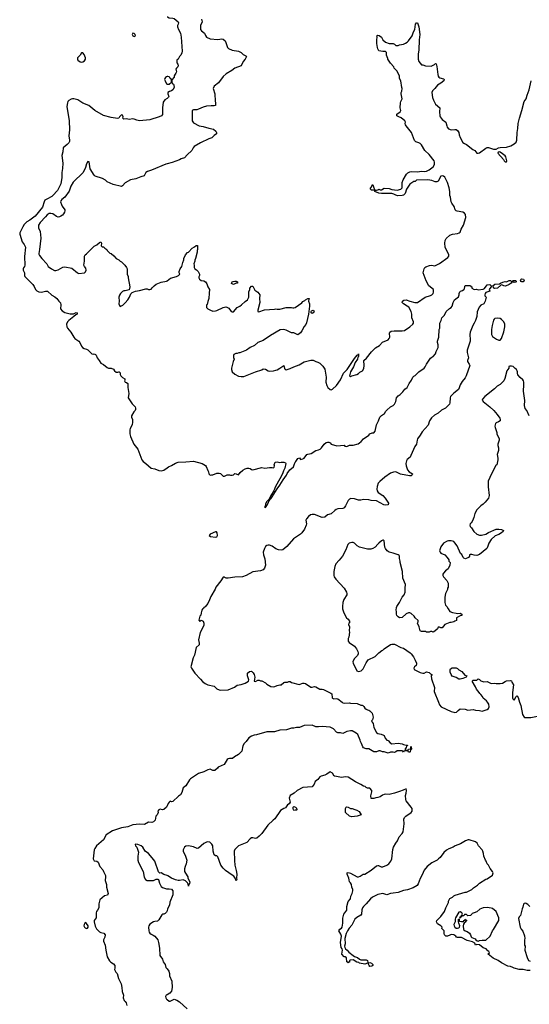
# Model space of a CAD drawing. Header units: inches. Extents: x 2347120 to 2490770, y 707513 to 877705.
# Tile 130 of 132: x 2457711 to 2465624, y 805309 to 820601. Entities that reach past the tile are written whole.
import ezdxf

# ---------------------------------------------------------------- set-up
doc = ezdxf.new("R2010")
doc.units = ezdxf.units.IN
doc.header["$MEASUREMENT"] = 0
for name, color, linetype in [('C4850', 7, 'Continuous'), ('C4851', 7, 'Continuous'), ('C4852', 7, 'Continuous'), ('C4860', 7, 'Continuous'), ('C4861', 7, 'Continuous'), ('C4862', 7, 'Continuous')]:
    doc.layers.add(name, color=color, linetype=linetype)

msp = doc.modelspace()

# ---------------------------------------------------------------- linework, layer by layer
at = {"layer": 'C4850', "color": 5}
for points, elevation in [([(2460000, 808390), (2459991, 808370), (2459950, 808334), (2459930, 808329), (2459890, 808342), (2459871, 808329), (2459858, 808310), (2459859, 808290), (2459845, 808250), (2459827, 808230), (2459815, 808170), (2459790, 808144), (2459765, 808135), (2459710, 808137), (2459650, 808104), (2459570, 808109), (2459470, 808097), (2459390, 808066), (2459290, 808049), (2459150, 808003), (2459056, 807944), (2459010, 807865), (2458903, 807770), (2458877, 807730), (2458870, 807710), (2458850, 807570), (2458870, 807539), (2458910, 807530), (2458930, 807516), (2458955, 807450), (2459000, 807400), (2459014, 807374), (2459041, 807310), (2459044, 807290), (2459039, 807230), (2459061, 807170), (2459059, 807130), (2459085, 807030), (2459075, 807005), (2459030, 806995), (2458956, 806930), (2458939, 806870), (2458938, 806810), (2458921, 806770), (2458906, 806750), (2458901, 806730), (2458901, 806670), (2458896, 806650), (2458885, 806630), (2458865, 806610), (2458865, 806590), (2458881, 806521), (2458903, 806483), (2458950, 806436), (2458970, 806427), (2459016, 806416), (2459036, 806390), (2459031, 806350), (2459015, 806310), (2459014, 806290), (2459038, 806230), (2459047, 806150), (2459068, 806048), (2459105, 805985), (2459125, 805965), (2459170, 805936), (2459186, 805910), (2459191, 805870), (2459182, 805850), (2459205, 805810), (2459225, 805790), (2459246, 805710), (2459285, 805625), (2459297, 805570), (2459301, 805510), (2459325, 805450), (2459316, 805410), (2459335, 805370), (2459350, 805355), (2459365, 805330), (2459375, 805290)], 60), ([(2460000, 807309), (2459950, 807325), (2459910, 807349), (2459887, 807347), (2459868, 807368), (2459812, 807530), (2459770, 807585), (2459710, 807650), (2459662, 807690), (2459621, 807750), (2459597, 807770), (2459546, 807790), (2459510, 807794), (2459506, 807790), (2459511, 807770), (2459531, 807751), (2459554, 807670), (2459548, 807610), (2459548, 807550), (2459556, 807510), (2459630, 807370), (2459644, 807284), (2459667, 807247), (2459690, 807234), (2459769, 807231), (2459790, 807234), (2459831, 807251), (2459854, 807254), (2459866, 807246), (2459884, 807190), (2459899, 807159), (2459910, 807141), (2459930, 807123), (2459990, 807101), (2460000, 807102)], 80), ([(2460000, 806761), (2459997, 806750), (2459990, 806739), (2459970, 806719), (2459950, 806709), (2459930, 806709), (2459920, 806700), (2459870, 806619), (2459850, 806601), (2459810, 806598), (2459790, 806592), (2459730, 806553), (2459716, 806530), (2459711, 806510), (2459717, 806450), (2459722, 806430), (2459732, 806412), (2459750, 806398), (2459785, 806385), (2459811, 806370), (2459854, 806310), (2459868, 806268), (2459880, 806180), (2459887, 806067), (2459930, 806011), (2459939, 805970), (2459971, 805930), (2459982, 805882), (2460000, 805860)], 80), ([(2460000, 805458), (2459985, 805450), (2459975, 805430), (2459982, 805410), (2459991, 805390), (2460000, 805383)], 80)]:
    msp.add_lwpolyline(points, dxfattribs=dict(at, elevation=elevation))
at = {"layer": 'C4850', "color": 5, "elevation": 60}
msp.add_lwpolyline([(2458730, 806579), (2458711, 806550), (2458708, 806528), (2458715, 806510), (2458730, 806495), (2458750, 806488), (2458766, 806494), (2458774, 806506), (2458772, 806530), (2458750, 806562)], close=True, dxfattribs=at)
at = {"layer": 'C4851', "color": 5}
for points, elevation in [([(2458609, 820000), (2458607, 819990), (2458616, 819970), (2458650, 819946), (2458670, 819939), (2458690, 819944), (2458718, 819962), (2458735, 819990), (2458734, 820000)], 60), ([(2460000, 819716), (2459990, 819714), (2459976, 819704), (2459966, 819690), (2459962, 819670), (2459969, 819650), (2459990, 819605), (2460000, 819602)], 60), ([(2460000, 819378), (2459965, 819355), (2459941, 819319), (2459927, 819230), (2459931, 819170), (2459926, 819130), (2459911, 819110), (2459878, 819090), (2459733, 819047), (2459570, 819032), (2459530, 819042), (2459490, 819058), (2459470, 819060), (2459410, 819050), (2459370, 819059), (2459330, 819055), (2459315, 819070), (2459319, 819090), (2459315, 819110), (2459310, 819118), (2459290, 819122), (2459261, 819090), (2459251, 819069), (2459230, 819066), (2459130, 819080), (2459010, 819113), (2458880, 819190), (2458786, 819266), (2458690, 819306), (2458614, 819354), (2458550, 819374), (2458530, 819374), (2458510, 819368), (2458474, 819346), (2458458, 819330), (2458451, 819310), (2458445, 819250), (2458479, 819030), (2458482, 818890), (2458476, 818796), (2458485, 818730), (2458483, 818710), (2458475, 818690), (2458450, 818661), (2458387, 818610), (2458380, 818550), (2458366, 818494), (2458380, 818370), (2458376, 818290), (2458365, 818230), (2458364, 818150), (2458349, 818050), (2458297, 817950), (2458224, 817870), (2458210, 817856), (2458130, 817816), (2458104, 817796), (2458090, 817770), (2458066, 817690), (2457951, 817550), (2457870, 817487), (2457821, 817459), (2457781, 817419), (2457758, 817382), (2457736, 817330), (2457712, 817290), (2457711, 817270), (2457752, 817152), (2457783, 817110), (2457801, 817070), (2457784, 816924), (2457790, 816790), (2457787, 816770), (2457770, 816748), (2457763, 816730), (2457766, 816710), (2457787, 816670), (2457787, 816630), (2457793, 816610), (2457915, 816490), (2457936, 816456), (2457957, 816410), (2457976, 816390), (2458010, 816376), (2458050, 816368), (2458110, 816387), (2458145, 816385), (2458210, 816325), (2458257, 816297), (2458290, 816271), (2458319, 816230), (2458344, 816204), (2458351, 816171), (2458345, 816110), (2458370, 816077), (2458410, 816054), (2458495, 816035), (2458546, 816034), (2458590, 816053), (2458602, 816050), (2458603, 816030), (2458582, 816018), (2458553, 815990), (2458474, 815930), (2458455, 815910), (2458436, 815870), (2458444, 815830), (2458453, 815810), (2458504, 815750), (2458550, 815668), (2458568, 815648), (2458630, 815610), (2458645, 815590), (2458671, 815531), (2458685, 815510), (2458710, 815496), (2458750, 815486), (2458770, 815476), (2458830, 815411), (2458850, 815407), (2458870, 815411), (2458890, 815401), (2458901, 815390), (2458916, 815350), (2458946, 815310), (2458970, 815265), (2459010, 815245), (2459070, 815198), (2459090, 815191), (2459130, 815191), (2459170, 815174), (2459182, 815150), (2459210, 815125), (2459235, 815125), (2459250, 815132), (2459254, 815130), (2459270, 815114), (2459272, 815090), (2459282, 815070), (2459310, 815042), (2459342, 815022), (2459345, 815010), (2459341, 814990), (2459350, 814972), (2459370, 814966), (2459390, 814951), (2459392, 814930), (2459388, 814890), (2459404, 814796), (2459398, 814730), (2459455, 814635), (2459505, 814590), (2459511, 814570), (2459511, 814549), (2459505, 814530), (2459485, 814510), (2459447, 814450), (2459446, 814430), (2459461, 814390), (2459461, 814350), (2459456, 814310), (2459426, 814250), (2459421, 814230), (2459421, 814170), (2459432, 814130), (2459481, 814010), (2459544, 813930), (2459610, 813766), (2459630, 813741), (2459671, 813710), (2459750, 813636), (2459810, 813623), (2459870, 813599), (2459910, 813595), (2459950, 813607), (2460000, 813641)], 60), ([(2460000, 818363), (2459981, 818359), (2459757, 818263), (2459695, 818245), (2459670, 818228), (2459646, 818174), (2459590, 818159), (2459514, 818130), (2459430, 818114), (2459351, 818069), (2459310, 818022), (2459290, 818009), (2459162, 818042), (2459070, 818084), (2459042, 818110), (2458996, 818136), (2458882, 818170), (2458866, 818186), (2458806, 818286), (2458792, 818392), (2458770, 818396), (2458750, 818362), (2458734, 818306), (2458695, 818230), (2458540, 818080), (2458507, 818013), (2458481, 817939), (2458413, 817847), (2458368, 817810), (2458351, 817790), (2458347, 817770), (2458359, 817730), (2458370, 817705), (2458411, 817650), (2458414, 817634), (2458407, 817610), (2458393, 817587), (2458374, 817566), (2458351, 817549), (2458330, 817538), (2458310, 817536), (2458282, 817542), (2458227, 817587), (2458193, 817593), (2458170, 817589), (2458140, 817570), (2458110, 817540), (2458031, 817450), (2458005, 817410), (2458001, 817390), (2458005, 817370), (2458029, 817310), (2458038, 817210), (2458020, 817030), (2458008, 816970), (2458010, 816958), (2458018, 816938), (2458056, 816890), (2458133, 816810), (2458155, 816770), (2458206, 816730), (2458250, 816708), (2458270, 816706), (2458310, 816714), (2458381, 816759), (2458410, 816765), (2458520, 816740), (2458610, 816671), (2458630, 816661), (2458718, 816670), (2458735, 816685), (2458745, 816710), (2458740, 816740), (2458715, 816770), (2458708, 816790), (2458718, 816850), (2458718, 816930), (2458728, 816950), (2458750, 816962), (2458870, 817082), (2458910, 817105), (2458950, 817142), (2458971, 817151), (2458982, 817130), (2458978, 817090), (2458981, 817081), (2458990, 817072), (2459010, 817074), (2459032, 817050), (2459062, 817030), (2459070, 817014), (2459110, 816974), (2459130, 816972), (2459174, 816934), (2459211, 816891), (2459250, 816871), (2459270, 816852), (2459290, 816842), (2459345, 816790), (2459370, 816752), (2459379, 816730), (2459381, 816650), (2459396, 816610), (2459396, 816590), (2459422, 816450), (2459410, 816406), (2459351, 816389), (2459330, 816389), (2459310, 816379), (2459276, 816350), (2459259, 816321), (2459251, 816290), (2459254, 816230), (2459251, 816190), (2459260, 816160), (2459270, 816145), (2459314, 816166), (2459350, 816201), (2459390, 816251), (2459414, 816290), (2459435, 816345), (2459455, 816365), (2459510, 816385), (2459570, 816395), (2459670, 816423), (2459690, 816421), (2459710, 816411), (2459730, 816411), (2459750, 816417), (2459770, 816435), (2459797, 816470), (2459830, 816491), (2459910, 816523), (2459990, 816539), (2460000, 816547)], 80)]:
    msp.add_lwpolyline(points, dxfattribs=dict(at, elevation=elevation))
at = {"layer": 'C4852', "color": 5, "elevation": 60}
msp.add_lwpolyline([(2459470, 820389), (2459457, 820370), (2459467, 820350), (2459490, 820340), (2459509, 820350), (2459504, 820370), (2459490, 820386)], close=True, dxfattribs=at)
msp.add_lwpolyline([(2458734, 820000), (2458732, 820010), (2458710, 820058), (2458690, 820086), (2458670, 820086), (2458651, 820050), (2458611, 820010), (2458609, 820000)], dxfattribs=at)
at = {"layer": 'C4860', "color": 5}
for points, elevation in [([(2462718, 810000), (2462730, 809991), (2462750, 809986), (2462830, 809991), (2462850, 809985), (2462950, 809981), (2463010, 809956), (2463030, 809955), (2463038, 809950), (2463056, 809936), (2463071, 809910), (2463090, 809891), (2463110, 809881), (2463130, 809878), (2463150, 809865), (2463183, 809830), (2463199, 809770), (2463190, 809726), (2463174, 809710), (2463182, 809690), (2463201, 809670), (2463211, 809610), (2463251, 809530), (2463274, 809514), (2463324, 809504), (2463362, 809490), (2463370, 809482), (2463385, 809445), (2463410, 809411), (2463430, 809405), (2463465, 809370), (2463490, 809357), (2463590, 809365), (2463650, 809355), (2463670, 809342), (2463710, 809332), (2463732, 809332), (2463733, 809327), (2463718, 809322), (2463713, 809287), (2463698, 809282), (2463694, 809270), (2463698, 809258), (2463730, 809254), (2463742, 809258), (2463750, 809274), (2463782, 809278), (2463786, 809310), (2463790, 809312), (2463793, 809273), (2463790, 809266), (2463778, 809262), (2463774, 809230), (2463770, 809226), (2463750, 809226), (2463742, 809242), (2463730, 809246), (2463690, 809246), (2463678, 809242), (2463670, 809226), (2463662, 809242), (2463650, 809246), (2463573, 809247), (2463554, 809230), (2463530, 809218), (2463510, 809226), (2463470, 809226), (2463430, 809209), (2463370, 809229), (2463346, 809230), (2463310, 809248), (2463290, 809248), (2463251, 809229), (2463210, 809233), (2463130, 809277), (2463090, 809279), (2463049, 809290), (2463037, 809310), (2463021, 809361), (2463001, 809390), (2462997, 809410), (2462959, 809499), (2462938, 809518), (2462876, 809556), (2462850, 809559), (2462790, 809545), (2462730, 809516), (2462690, 809527), (2462650, 809525), (2462630, 809537), (2462583, 809590), (2462530, 809612), (2462410, 809626), (2462350, 809617), (2462310, 809617), (2462250, 809643), (2462130, 809639), (2462054, 809610), (2462010, 809609), (2461970, 809599), (2461930, 809597), (2461854, 809574), (2461750, 809569), (2461670, 809540), (2461550, 809541), (2461390, 809494), (2461350, 809490), (2461310, 809473), (2461271, 809450), (2461230, 809389), (2461199, 809361), (2461176, 809324), (2461158, 809242), (2461142, 809218), (2461111, 809189), (2461048, 809152), (2461014, 809126), (2460970, 809125), (2460950, 809121), (2460931, 809110), (2460887, 809033), (2460794, 808990), (2460784, 808976), (2460739, 808941), (2460710, 808939), (2460670, 808959), (2460630, 808949), (2460570, 808922), (2460490, 808893), (2460361, 808810), (2460346, 808794), (2460290, 808702), (2460251, 808670), (2460230, 808598), (2460210, 808564), (2460176, 808544), (2460090, 808459), (2460070, 808455), (2460050, 808462), (2460032, 808450), (2460018, 808430), (2460000, 808390)], 60), ([(2464213, 810000), (2464230, 809959), (2464256, 809930), (2464410, 809859), (2464450, 809846), (2464470, 809842), (2464492, 809848), (2464522, 809870), (2464550, 809898), (2464630, 809891), (2464670, 809877), (2464750, 809888), (2464790, 809875), (2464850, 809871), (2464890, 809861), (2464970, 809886), (2464990, 809902), (2465001, 809930), (2464997, 809970), (2464975, 810000)], 80), ([(2465474, 810000), (2465491, 809950), (2465518, 809810), (2465542, 809770), (2465550, 809762), (2465650, 809762), (2465750, 809785), (2465829, 809831), (2465910, 809891), (2465990, 809911), (2466030, 809926), (2466110, 809971), (2466210, 809999), (2466211, 810000)], 80), ([(2465635, 805835), (2465590, 805834), (2465530, 805849), (2465469, 805849), (2465390, 805869), (2465370, 805882), (2465330, 805895), (2465290, 805902), (2465193, 805953), (2465138, 805990), (2465064, 806024), (2464986, 806090), (2464986, 806094), (2465006, 806110), (2464998, 806130), (2464980, 806140), (2464955, 806170), (2464907, 806187), (2464850, 806234), (2464810, 806238), (2464790, 806228), (2464777, 806257), (2464742, 806282), (2464660, 806300), (2464570, 806345), (2464510, 806349), (2464494, 806354), (2464482, 806370), (2464450, 806389), (2464410, 806395), (2464390, 806382), (2464354, 806370), (2464326, 806370), (2464308, 806390), (2464302, 806410), (2464302, 806450), (2464268, 806488), (2464269, 806510), (2464250, 806529), (2464198, 806558), (2464182, 806590), (2464190, 806612), (2464250, 806672), (2464309, 806750), (2464328, 806810), (2464368, 806890), (2464368, 806910), (2464389, 806951), (2464430, 806972), (2464450, 806992), (2464475, 807005), (2464630, 807051), (2464650, 807052), (2464730, 807092), (2464760, 807120), (2464820, 807160), (2464850, 807191), (2464949, 807251), (2464970, 807256), (2465050, 807314), (2465062, 807350), (2465055, 807370), (2465017, 807417), (2464989, 807470), (2464969, 807490), (2464955, 807530), (2464942, 807550), (2464918, 807610), (2464915, 807650), (2464902, 807690), (2464890, 807708), (2464835, 807770), (2464813, 807813), (2464790, 807835), (2464690, 807864), (2464677, 807863), (2464631, 807849), (2464558, 807802), (2464471, 807769), (2464442, 807750), (2464376, 807724), (2464338, 807702), (2464295, 807665), (2464242, 807590), (2464212, 807570), (2464192, 807550), (2464111, 807509), (2464038, 807450), (2463990, 807395), (2463962, 807318), (2463930, 807262), (2463900, 807180), (2463884, 807156), (2463823, 807117), (2463731, 807089), (2463670, 807078), (2463590, 807045), (2463510, 807037), (2463470, 807029), (2463410, 807009), (2463350, 807029), (2463270, 807015), (2463190, 806973), (2463156, 806950), (2463092, 806868), (2463049, 806831), (2463034, 806810), (2463025, 806775), (2463016, 806710), (2463007, 806693), (2462944, 806656), (2462917, 806630), (2462892, 806590), (2462870, 806537), (2462826, 806494), (2462799, 806450), (2462782, 806410), (2462758, 806330), (2462765, 806250), (2462756, 806210), (2462758, 806190), (2462771, 806170), (2462796, 806150), (2462820, 806120), (2462887, 806067), (2462910, 806051), (2462958, 806038), (2462990, 806012), (2463010, 806002), (2463090, 806002), (2463110, 805992), (2463118, 805958), (2463130, 805954), (2463150, 805958), (2463174, 805950), (2463192, 805930), (2463194, 805910), (2463180, 805900), (2463150, 805898), (2463138, 805910), (2463122, 805942), (2463110, 805946), (2463070, 805935), (2462990, 805949), (2462979, 805959), (2462946, 805966), (2462890, 806002), (2462844, 805996), (2462832, 805988), (2462830, 805966), (2462818, 805962), (2462810, 805949), (2462806, 805966), (2462789, 805970), (2462786, 806030), (2462767, 806047), (2462750, 806048), (2462715, 806090), (2462722, 806150), (2462718, 806170), (2462702, 806190), (2462694, 806270), (2462709, 806370), (2462698, 806398), (2462668, 806450), (2462683, 806477), (2462708, 806492), (2462718, 806510), (2462728, 806572), (2462729, 806649), (2462743, 806710), (2462789, 806770), (2462793, 806830), (2462814, 806906), (2462849, 806950), (2462855, 806990), (2462874, 807030), (2462882, 807070), (2462882, 807090), (2462869, 807130), (2462864, 807170), (2462850, 807198), (2462834, 807214), (2462825, 807245), (2462824, 807270), (2462797, 807330), (2462795, 807350), (2462810, 807359), (2462850, 807347), (2462950, 807291), (2462970, 807291), (2462998, 807302), (2463046, 807330), (2463070, 807332), (2463166, 807394), (2463250, 807459), (2463270, 807466), (2463285, 807465), (2463325, 807445), (2463350, 807446), (2463410, 807468), (2463443, 807490), (2463474, 807530), (2463491, 807569), (2463506, 807714), (2463516, 807750), (2463549, 807811), (2463577, 807850), (2463601, 807910), (2463650, 807963), (2463664, 807990), (2463672, 808030), (2463680, 808110), (2463677, 808183), (2463686, 808210), (2463708, 808232), (2463792, 808288), (2463804, 808310), (2463807, 808330), (2463804, 808350), (2463792, 808370), (2463712, 808470), (2463706, 808490), (2463700, 808550), (2463713, 808590), (2463719, 808630), (2463710, 808658), (2463666, 808634), (2463610, 808617), (2463530, 808586), (2463450, 808569), (2463390, 808573), (2463370, 808569), (2463342, 808558), (2463310, 808533), (2463270, 808519), (2463242, 808518), (2463208, 808508), (2463170, 808508), (2463165, 808545), (2463181, 808610), (2463181, 808630), (2463150, 808668), (2463110, 808668), (2463090, 808675), (2463075, 808690), (2463050, 808699), (2463010, 808725), (2462924, 808764), (2462810, 808839), (2462770, 808841), (2462710, 808834), (2462606, 808850), (2462595, 808855), (2462570, 808899), (2462530, 808921), (2462478, 808882), (2462451, 808869), (2462390, 808854), (2462370, 808842), (2462338, 808802), (2462301, 808770), (2462286, 808730), (2462251, 808689), (2462110, 808675), (2462021, 808630), (2461973, 808587), (2461912, 808550), (2461896, 808510), (2461911, 808450), (2461897, 808423), (2461870, 808408), (2461839, 808361), (2461810, 808349), (2461763, 808317), (2461671, 808190), (2461645, 808170), (2461563, 808090), (2461470, 807961), (2461430, 807919), (2461391, 807890), (2461375, 807885), (2461330, 807897), (2461310, 807895), (2461290, 807879), (2461237, 807823), (2461111, 807770), (2461050, 807712), (2461040, 807690), (2461045, 807545), (2461053, 807470), (2461073, 807387), (2461081, 807330), (2461078, 807270), (2461082, 807250), (2461070, 807226), (2461058, 807270), (2461037, 807297), (2461010, 807313), (2460907, 807387), (2460870, 807424), (2460833, 807470), (2460790, 807602), (2460770, 807615), (2460750, 807615), (2460730, 807630), (2460715, 807690), (2460709, 807770), (2460696, 807796), (2460665, 807825), (2460630, 807834), (2460610, 807829), (2460570, 807805), (2460488, 807732), (2460468, 807730), (2460410, 807754), (2460330, 807772), (2460290, 807763), (2460271, 807750), (2460259, 807730), (2460251, 807710), (2460251, 807690), (2460286, 807610), (2460306, 807550), (2460298, 807490), (2460281, 807450), (2460272, 807412), (2460271, 807370), (2460314, 807306), (2460322, 807290), (2460322, 807270), (2460351, 807211), (2460350, 807186), (2460333, 807167), (2460330, 807146), (2460327, 807173), (2460317, 807197), (2460286, 807226), (2460250, 807244), (2460190, 807233), (2460170, 807233), (2460130, 807244), (2460070, 807269), (2460010, 807305), (2460000, 807309)], 80), ([(2460000, 807102), (2460030, 807105), (2460070, 807098), (2460091, 807070), (2460087, 807010), (2460045, 806895), (2460036, 806850), (2460007, 806790), (2460000, 806761)], 80), ([(2465630, 806828), (2465601, 806861), (2465577, 806877), (2465570, 806879), (2465545, 806875), (2465536, 806864), (2465523, 806817), (2465511, 806790), (2465495, 806710), (2465485, 806690), (2465466, 806670), (2465458, 806642), (2465481, 806510), (2465498, 806478), (2465525, 806445), (2465550, 806374), (2465555, 806330), (2465551, 806310), (2465551, 806230), (2465558, 806210), (2465556, 806150), (2465590, 806034), (2465612, 805990), (2465637, 805977)], 80), ([(2460000, 805860), (2460026, 805826), (2460036, 805790), (2460038, 805750), (2460076, 805670), (2460081, 805570), (2460066, 805514), (2460040, 805480), (2460000, 805458)], 80), ([(2460000, 805383), (2460030, 805359), (2460050, 805359), (2460110, 805387), (2460150, 805375), (2460190, 805350), (2460310, 805238)], 80)]:
    msp.add_lwpolyline(points, dxfattribs=dict(at, elevation=elevation))
at = {"layer": 'C4860', "color": 5, "elevation": 80}
for points in [[(2461970, 808318), (2461962, 808330), (2461958, 808350), (2461958, 808370), (2461963, 808377), (2461970, 808382), (2461994, 808370), (2462010, 808354), (2462014, 808330), (2462010, 808326), (2461990, 808326)], [(2462870, 808219), (2462830, 808229), (2462768, 808290), (2462769, 808349), (2462778, 808370), (2462790, 808376), (2462810, 808371), (2462850, 808351), (2462871, 808351), (2462917, 808337), (2462946, 808326), (2462984, 808304), (2463012, 808250), (2462950, 808229)], [(2464970, 806815), (2464910, 806810), (2464854, 806786), (2464810, 806748), (2464770, 806728), (2464738, 806722), (2464734, 806710), (2464710, 806688), (2464670, 806686), (2464650, 806706), (2464630, 806706), (2464618, 806702), (2464610, 806686), (2464578, 806682), (2464573, 806667), (2464558, 806662), (2464550, 806646), (2464546, 806646), (2464549, 806670), (2464566, 806674), (2464570, 806694), (2464582, 806698), (2464586, 806710), (2464578, 806730), (2464550, 806748), (2464530, 806739), (2464476, 806650), (2464471, 806631), (2464474, 806590), (2464454, 806550), (2464455, 806530), (2464467, 806507), (2464490, 806493), (2464507, 806493), (2464530, 806499), (2464541, 806510), (2464546, 806530), (2464529, 806570), (2464526, 806590), (2464526, 806630), (2464530, 806634), (2464534, 806634), (2464534, 806610), (2464542, 806602), (2464570, 806594), (2464602, 806598), (2464606, 806610), (2464622, 806618), (2464630, 806634), (2464638, 806618), (2464652, 806610), (2464638, 806602), (2464630, 806586), (2464618, 806582), (2464604, 806556), (2464598, 806530), (2464602, 806470), (2464630, 806451), (2464660, 806440), (2464693, 806413), (2464711, 806391), (2464719, 806359), (2464730, 806345), (2464785, 806325), (2464792, 806312), (2464817, 806297), (2464830, 806291), (2464850, 806301), (2464890, 806306), (2464950, 806306), (2465014, 806370), (2465053, 806450), (2465069, 806470), (2465151, 806610), (2465150, 806650), (2465110, 806752), (2465055, 806795), (2465030, 806804)]]:
    msp.add_lwpolyline(points, close=True, dxfattribs=at)
at = {"layer": 'C4861', "color": 5}
for points, elevation in [([(2460000, 816547), (2460052, 816588), (2460146, 816614), (2460178, 816630), (2460198, 816650), (2460188, 816670), (2460189, 816691), (2460202, 816730), (2460229, 816770), (2460244, 816830), (2460262, 816870), (2460262, 816890), (2460288, 816950), (2460316, 816984), (2460330, 816992), (2460388, 817050), (2460428, 817072), (2460450, 817094), (2460470, 817094), (2460471, 817030), (2460465, 817015), (2460465, 816990), (2460442, 816890), (2460432, 816868), (2460431, 816849), (2460414, 816810), (2460422, 816790), (2460422, 816750), (2460430, 816734), (2460457, 816717), (2460482, 816690), (2460502, 816650), (2460502, 816630), (2460492, 816608), (2460491, 816590), (2460501, 816570), (2460530, 816551), (2460570, 816546), (2460596, 816530), (2460618, 816498), (2460633, 816453), (2460656, 816410), (2460655, 816355), (2460646, 816270), (2460639, 816241), (2460630, 816226), (2460622, 816178), (2460614, 816170), (2460614, 816130), (2460634, 816110), (2460674, 816090), (2460710, 816076), (2460750, 816079), (2460774, 816086), (2460870, 816131), (2460910, 816141), (2460930, 816138), (2460959, 816119), (2460994, 816070), (2461010, 816062), (2461030, 816062), (2461089, 816130), (2461130, 816151), (2461155, 816170), (2461210, 816225), (2461249, 816251), (2461268, 816292), (2461268, 816372), (2461286, 816410), (2461286, 816430), (2461310, 816462), (2461330, 816462), (2461362, 816402), (2461411, 816371), (2461441, 816330), (2461436, 816270), (2461442, 816210), (2461407, 816090), (2461411, 816071), (2461423, 816063), (2461510, 816095), (2461670, 816105), (2461690, 816111), (2461710, 816105), (2461750, 816105), (2461850, 816131), (2461930, 816131), (2461950, 816125), (2461970, 816125), (2461990, 816131), (2462090, 816205), (2462110, 816225), (2462140, 816240), (2462149, 816251), (2462186, 816270), (2462211, 816270), (2462202, 816258), (2462198, 816230), (2462211, 816190), (2462211, 816151), (2462198, 816030), (2462165, 815895), (2462154, 815866), (2462130, 815835), (2462093, 815767), (2462070, 815739), (2462030, 815709), (2461970, 815738), (2461930, 815738), (2461850, 815779), (2461810, 815789), (2461758, 815782), (2461604, 815696), (2461490, 815621), (2461411, 815589), (2461357, 815543), (2461292, 815510), (2461234, 815466), (2461130, 815429), (2461112, 815428), (2461090, 815418), (2461065, 815415), (2461038, 815402), (2461033, 815387), (2461033, 815353), (2461042, 815330), (2461025, 815290), (2461001, 815190), (2461001, 815170), (2461011, 815130), (2461054, 815094), (2461110, 815067), (2461150, 815059), (2461190, 815061), (2461370, 815131), (2461470, 815165), (2461490, 815176), (2461530, 815171), (2461570, 815146), (2461590, 815143), (2461650, 815147), (2461690, 815157), (2461710, 815164), (2461752, 815188), (2461810, 815231), (2461823, 815183), (2461831, 815171), (2461850, 815162), (2461910, 815182), (2461970, 815211), (2462050, 815241), (2462130, 815285), (2462230, 815311), (2462270, 815311), (2462310, 815291), (2462342, 815282), (2462370, 815265), (2462418, 815218), (2462450, 815172), (2462471, 815051), (2462467, 814970), (2462478, 814918), (2462496, 814890), (2462530, 814856), (2462550, 814851), (2462570, 814862), (2462630, 814922), (2462690, 815009), (2462741, 815110), (2462794, 815166), (2462910, 815339), (2462950, 815390), (2462965, 815395), (2462970, 815413), (2462974, 815410), (2462970, 815370), (2462962, 815359), (2462955, 815330), (2462921, 815279), (2462893, 815207), (2462849, 815131), (2462832, 815070), (2462850, 815061), (2462869, 815071), (2462946, 815090), (2462970, 815105), (2462993, 815127), (2463033, 815147), (2463057, 815183), (2463061, 815230), (2463054, 815310), (2463094, 815346), (2463175, 815445), (2463237, 815503), (2463300, 815540), (2463347, 815593), (2463433, 815630), (2463449, 815650), (2463458, 815670), (2463452, 815730), (2463459, 815750), (2463479, 815761), (2463526, 815770), (2463652, 815768), (2463686, 815774), (2463769, 815830), (2463815, 815870), (2463825, 815890), (2463824, 815910), (2463802, 815970), (2463801, 816030), (2463791, 816070), (2463754, 816134), (2463730, 816154), (2463669, 816190), (2463649, 816210), (2463656, 816230), (2463675, 816245), (2463710, 816252), (2463770, 816229), (2463848, 816208), (2463889, 816210), (2464006, 816294), (2464090, 816318), (2464112, 816330), (2464129, 816350), (2464137, 816370), (2464134, 816410), (2464066, 816470), (2464025, 816545), (2463989, 816630), (2463977, 816670), (2463989, 816730), (2464004, 816750), (2464019, 816761), (2464076, 816784), (2464110, 816787), (2464150, 816779), (2464170, 816784), (2464230, 816816), (2464360, 816910), (2464374, 816930), (2464374, 816950), (2464319, 817070), (2464311, 817129), (2464315, 817170), (2464335, 817205), (2464390, 817254), (2464430, 817269), (2464510, 817281), (2464535, 817290), (2464550, 817303), (2464564, 817350), (2464603, 817410), (2464636, 817530), (2464633, 817573), (2464617, 817597), (2464590, 817611), (2464505, 817625), (2464490, 817633), (2464475, 817650), (2464458, 817698), (2464421, 817750), (2464412, 817770), (2464402, 817842), (2464388, 817870), (2464389, 817930), (2464381, 817990), (2464356, 818070), (2464310, 818155), (2464290, 818172), (2464270, 818178), (2464250, 818169), (2464210, 818095), (2464190, 818082), (2464163, 818083), (2464110, 818101), (2464048, 818112), (2463870, 818106), (2463852, 818088), (2463830, 818088), (2463770, 818044), (2463715, 817970), (2463696, 817904), (2463670, 817876), (2463650, 817869), (2463585, 817865), (2463550, 817873), (2463522, 817890), (2463490, 817900), (2463450, 817904), (2463330, 817902), (2463289, 817909), (2463226, 817930), (2463222, 817958), (2463232, 817952), (2463250, 817955), (2463270, 817959), (2463290, 817971), (2463310, 817958), (2463330, 817958), (2463370, 817983), (2463450, 817980), (2463490, 817962), (2463570, 817952), (2463630, 817969), (2463648, 817992), (2463651, 818070), (2463664, 818116), (2463719, 818201), (2463739, 818221), (2463770, 818236), (2463790, 818241), (2463890, 818238), (2463950, 818247), (2464004, 818244), (2464030, 818249), (2464070, 818269), (2464110, 818298), (2464130, 818318), (2464151, 818350), (2464154, 818390), (2464145, 818410), (2464069, 818509), (2464000, 818570), (2463950, 818656), (2463930, 818676), (2463908, 818688), (2463864, 818704), (2463842, 818722), (2463795, 818850), (2463710, 818950), (2463701, 818970), (2463699, 818990), (2463704, 819010), (2463689, 819030), (2463635, 819075), (2463599, 819090), (2463569, 819110), (2463566, 819134), (2463621, 819170), (2463629, 819190), (2463619, 819230), (2463625, 819310), (2463629, 819330), (2463652, 819370), (2463633, 819450), (2463636, 819470), (2463647, 819493), (2463649, 819530), (2463643, 819550), (2463629, 819650), (2463609, 819690), (2463607, 819727), (2463569, 819809), (2463528, 819850), (2463518, 819870), (2463470, 819928), (2463429, 819990), (2463425, 820000)], 80), ([(2461218, 820000), (2461213, 819987), (2461182, 819950), (2461150, 819885), (2461051, 819850), (2461005, 819810), (2460919, 819761), (2460870, 819719), (2460799, 819621), (2460730, 819568), (2460716, 819530), (2460741, 819450), (2460745, 819335), (2460751, 819309), (2460750, 819268), (2460730, 819262), (2460685, 819265), (2460610, 819258), (2460559, 819241), (2460490, 819209), (2460463, 819203), (2460410, 819202), (2460388, 819192), (2460387, 819030), (2460410, 818998), (2460498, 818950), (2460560, 818940), (2460646, 818914), (2460719, 818899), (2460759, 818870), (2460766, 818850), (2460765, 818830), (2460730, 818804), (2460693, 818767), (2460650, 818753), (2460518, 818690), (2460422, 818630), (2460407, 818613), (2460382, 818570), (2460310, 818502), (2460270, 818455), (2460220, 818440), (2460190, 818424), (2460077, 818383), (2460000, 818363)], 80), ([(2460177, 820000), (2460171, 819990), (2460151, 819970), (2460151, 819930), (2460166, 819910), (2460170, 819886), (2460165, 819870), (2460145, 819850), (2460138, 819830), (2460145, 819790), (2460138, 819770), (2460124, 819756), (2460111, 819730), (2460112, 819708), (2460073, 819667), (2460072, 819630), (2460082, 819610), (2460098, 819598), (2460105, 819585), (2460110, 819548), (2460090, 819509), (2460070, 819494), (2460035, 819485), (2460012, 819470), (2460011, 819450), (2460026, 819410), (2460022, 819398), (2460018, 819390), (2460000, 819378)], 60), ([(2463900, 820000), (2463900, 819990), (2463911, 819951), (2463950, 819902), (2463970, 819902), (2464010, 819882), (2464100, 819880), (2464154, 819906), (2464170, 819922), (2464176, 819916), (2464190, 819874), (2464203, 819750), (2464210, 819722), (2464218, 819710), (2464237, 819697), (2464290, 819681), (2464301, 819670), (2464296, 819650), (2464250, 819615), (2464197, 819583), (2464159, 819530), (2464123, 819497), (2464113, 819470), (2464122, 819390), (2464135, 819350), (2464170, 819290), (2464234, 819234), (2464229, 819169), (2464233, 819110), (2464242, 819090), (2464270, 819053), (2464327, 819010), (2464342, 818950), (2464350, 818930), (2464370, 818908), (2464410, 818890), (2464470, 818896), (2464490, 818894), (2464510, 818881), (2464528, 818850), (2464535, 818810), (2464548, 818770), (2464594, 818694), (2464618, 818678), (2464650, 818665), (2464747, 818587), (2464776, 818570), (2464796, 818550), (2464810, 818526), (2464830, 818527), (2464850, 818535), (2464950, 818607), (2464970, 818617), (2464990, 818618), (2465070, 818592), (2465110, 818592), (2465146, 818610), (2465170, 818616), (2465270, 818621), (2465337, 818643), (2465390, 818674), (2465419, 818701), (2465431, 818730), (2465435, 818850), (2465447, 818910), (2465451, 818990), (2465471, 819069), (2465510, 819191), (2465543, 819330), (2465576, 819370), (2465591, 819430), (2465624, 819510), (2465653, 819650)], 80), ([(2460000, 819602), (2460010, 819598), (2460030, 819600), (2460068, 819630), (2460068, 819670), (2460050, 819688), (2460044, 819704), (2460032, 819712), (2460010, 819718), (2460000, 819716)], 60), ([(2460000, 813641), (2460023, 813657), (2460070, 813677), (2460130, 813713), (2460170, 813729), (2460290, 813734), (2460410, 813747), (2460546, 813706), (2460596, 813676), (2460604, 813664), (2460630, 813598), (2460641, 813581), (2460650, 813546), (2460670, 813525), (2460690, 813532), (2460710, 813532), (2460770, 813558), (2460810, 813558), (2460830, 813552), (2460870, 813514), (2460890, 813512), (2460931, 813531), (2460970, 813531), (2460985, 813525), (2461010, 813525), (2461030, 813531), (2461050, 813555), (2461074, 813550), (2461110, 813532), (2461134, 813570), (2461174, 813606), (2461210, 813625), (2461245, 813635), (2461270, 813636), (2461291, 813631), (2461313, 813613), (2461332, 813612), (2461470, 813644), (2461517, 813637), (2461590, 813647), (2461630, 813647), (2461650, 813641), (2461662, 813650), (2461668, 813670), (2461662, 813690), (2461678, 813730), (2461710, 813735), (2461750, 813725), (2461771, 813731), (2461814, 813730), (2461838, 813718), (2461842, 813710), (2461830, 813634), (2461807, 813593), (2461793, 813550), (2461752, 813468), (2461685, 813350), (2461655, 813285), (2461609, 813210), (2461584, 813156), (2461550, 813116), (2461530, 813081), (2461521, 813039), (2461512, 813030), (2461526, 813026), (2461550, 813056), (2461570, 813093), (2461586, 813134), (2461590, 813134), (2461601, 813159), (2461610, 813162), (2461633, 813190), (2461707, 813313), (2461750, 813372), (2461803, 813457), (2461853, 813527), (2461866, 813554), (2461908, 813612), (2461964, 813656), (2461971, 813690), (2461990, 813730), (2462001, 813739), (2462030, 813787), (2462054, 813794), (2462072, 813772), (2462110, 813781), (2462129, 813790), (2462172, 813848), (2462186, 813854), (2462237, 813863), (2462310, 813911), (2462350, 813919), (2462375, 813930), (2462399, 813950), (2462439, 814010), (2462470, 814035), (2462490, 814042), (2462510, 814041), (2462530, 814031), (2462550, 814011), (2462635, 813985), (2462750, 813992), (2462758, 813978), (2462790, 813974), (2462830, 813992), (2462890, 813992), (2462965, 814015), (2462990, 814031), (2463012, 814048), (2463050, 814091), (2463130, 814146), (2463150, 814171), (2463184, 814184), (2463210, 814182), (2463229, 814211), (2463249, 814310), (2463284, 814370), (2463305, 814430), (2463328, 814452), (2463375, 814485), (2463397, 814523), (2463410, 814538), (2463470, 814586), (2463508, 814610), (2463530, 814631), (2463554, 814670), (2463562, 814730), (2463590, 814761), (2463619, 814781), (2463660, 814820), (2463690, 814861), (2463729, 814891), (2463759, 814950), (2463796, 815004), (2463816, 815050), (2463830, 815064), (2463850, 815075), (2463910, 815131), (2463990, 815191), (2464008, 815212), (2464027, 815253), (2464090, 815345), (2464110, 815362), (2464130, 815372), (2464168, 815410), (2464178, 815450), (2464209, 815510), (2464209, 815550), (2464199, 815590), (2464199, 815610), (2464217, 815670), (2464225, 815790), (2464235, 815810), (2464233, 815870), (2464236, 815890), (2464253, 815930), (2464264, 815970), (2464309, 816011), (2464335, 816070), (2464385, 816115), (2464410, 816131), (2464425, 816150), (2464444, 816210), (2464464, 816250), (2464524, 816296), (2464534, 816326), (2464534, 816350), (2464545, 816375), (2464555, 816385), (2464586, 816394), (2464609, 816410), (2464617, 816423), (2464622, 816458), (2464630, 816474), (2464710, 816474), (2464718, 816458), (2464733, 816453), (2464734, 816430), (2464770, 816412), (2464805, 816415), (2464830, 816407), (2464910, 816417), (2464930, 816426), (2464970, 816481), (2465010, 816486), (2465034, 816470), (2465032, 816450), (2465010, 816428), (2465001, 816410), (2465010, 816386), (2464950, 816362), (2464941, 816350), (2464932, 816330), (2464933, 816313), (2464954, 816290), (2464941, 816230), (2464916, 816190), (2464870, 816165), (2464845, 816135), (2464817, 816063), (2464810, 815990), (2464790, 815929), (2464770, 815889), (2464746, 815854), (2464704, 815750), (2464698, 815710), (2464707, 815630), (2464705, 815610), (2464657, 815470), (2464659, 815430), (2464679, 815350), (2464664, 815310), (2464665, 815290), (2464692, 815250), (2464698, 815230), (2464645, 815070), (2464630, 815039), (2464580, 814980), (2464548, 814930), (2464531, 814870), (2464523, 814857), (2464450, 814802), (2464400, 814750), (2464393, 814727), (2464392, 814650), (2464385, 814630), (2464325, 814570), (2464262, 814538), (2464210, 814490), (2464150, 814457), (2464104, 814416), (2464074, 814370), (2464054, 814306), (2463958, 814202), (2463930, 814150), (2463890, 814090), (2463882, 814070), (2463873, 814010), (2463846, 813974), (2463786, 813830), (2463772, 813809), (2463729, 813771), (2463716, 813750), (2463707, 813710), (2463711, 813671), (2463731, 813611), (2463761, 813581), (2463811, 813550), (2463805, 813530), (2463790, 813519), (2463765, 813515), (2463625, 813545), (2463550, 813581), (2463514, 813574), (2463470, 813560), (2463382, 813498), (2463301, 813430), (2463277, 813403), (2463260, 813350), (2463258, 813310), (2463264, 813284), (2463278, 813258), (2463348, 813210), (2463388, 813170), (2463438, 813090), (2463434, 813066), (2463390, 813062), (2463367, 813067), (2463250, 813126), (2463170, 813135), (2463130, 813146), (2463050, 813147), (2463010, 813140), (2462970, 813140), (2462910, 813160), (2462855, 813165), (2462830, 813156), (2462810, 813135), (2462772, 813050), (2462750, 813020), (2462730, 813007), (2462650, 813002), (2462626, 812994), (2462602, 812978), (2462550, 812929), (2462491, 812909), (2462450, 812876), (2462410, 812868), (2462290, 812916), (2462250, 812918), (2462229, 812911), (2462194, 812886), (2462162, 812850), (2462153, 812830), (2462163, 812770), (2462161, 812750), (2462132, 812688), (2462091, 812630), (2462070, 812610), (2461963, 812537), (2461861, 812419), (2461798, 812370), (2461770, 812364), (2461730, 812365), (2461690, 812385), (2461630, 812425), (2461590, 812438), (2461570, 812440), (2461550, 812434), (2461530, 812418), (2461513, 812387), (2461492, 812330), (2461496, 812290), (2461518, 812230), (2461530, 812130), (2461510, 812084), (2461490, 812057), (2461450, 812041), (2461333, 812027), (2461230, 811969), (2461171, 811950), (2461050, 811941), (2460948, 811928), (2460915, 811930), (2460897, 811937), (2460890, 811945), (2460870, 811945), (2460835, 811885), (2460757, 811790), (2460744, 811756), (2460677, 811643), (2460659, 811590), (2460630, 811534), (2460590, 811482), (2460572, 811470), (2460566, 811454), (2460550, 811444), (2460541, 811430), (2460528, 811390), (2460526, 811354), (2460510, 811338), (2460494, 811274), (2460510, 811254), (2460530, 811274), (2460558, 811258), (2460571, 811231), (2460571, 811190), (2460515, 811085), (2460485, 810970), (2460500, 810920), (2460498, 810890), (2460451, 810849), (2460428, 810732), (2460405, 810690), (2460371, 810550), (2460377, 810530), (2460433, 810453), (2460521, 810361), (2460550, 810325), (2460591, 810291), (2460630, 810271), (2460730, 810251), (2460771, 810211), (2460810, 810191), (2460830, 810187), (2460950, 810195), (2461045, 810235), (2461090, 810265), (2461150, 810276), (2461210, 810298), (2461266, 810330), (2461268, 810350), (2461248, 810410), (2461248, 810452), (2461280, 810480), (2461310, 810482), (2461335, 810455), (2461351, 810430), (2461361, 810390), (2461354, 810330), (2461370, 810322), (2461410, 810342), (2461430, 810342), (2461450, 810332), (2461470, 810332), (2461530, 810302), (2461550, 810282), (2461610, 810246), (2461650, 810242), (2461675, 810245), (2461710, 810261), (2461750, 810271), (2461770, 810271), (2461810, 810305), (2461830, 810311), (2461870, 810311), (2461890, 810321), (2461910, 810321), (2461930, 810306), (2462050, 810277), (2462110, 810295), (2462130, 810296), (2462150, 810291), (2462230, 810237), (2462250, 810235), (2462290, 810243), (2462310, 810239), (2462370, 810204), (2462410, 810203), (2462430, 810197), (2462541, 810141), (2462558, 810130), (2462564, 810070), (2462570, 810063), (2462590, 810056), (2462630, 810058), (2462650, 810051), (2462718, 810000)], 60), ([(2465624, 814450), (2465588, 814530), (2465562, 814562), (2465549, 814609), (2465553, 814687), (2465532, 814830), (2465539, 814930), (2465539, 814970), (2465533, 814990), (2465524, 815010), (2465484, 815044), (2465447, 815087), (2465439, 815110), (2465441, 815130), (2465436, 815150), (2465424, 815170), (2465404, 815184), (2465374, 815214), (2465350, 815221), (2465320, 815220), (2465306, 815214), (2465305, 815190), (2465275, 815145), (2465244, 815030), (2465227, 814990), (2465210, 814969), (2465170, 814934), (2465125, 814910), (2465086, 814870), (2464936, 814750), (2464896, 814710), (2464894, 814690), (2464907, 814670), (2465010, 814587), (2465071, 814530), (2465125, 814470), (2465165, 814410), (2465172, 814390), (2465174, 814370), (2465146, 814354), (2465110, 814342), (2465098, 814330), (2465091, 814290), (2465093, 814267), (2465121, 814190), (2465121, 814170), (2465155, 814090), (2465155, 814070), (2465136, 814010), (2465136, 813990), (2465146, 813950), (2465146, 813910), (2465127, 813850), (2465135, 813790), (2465134, 813766), (2465118, 813690), (2465105, 813675), (2465039, 813550), (2464986, 813434), (2464985, 813345), (2465003, 813210), (2464991, 813170), (2464941, 813110), (2464910, 813079), (2464872, 813050), (2464810, 812988), (2464776, 812930), (2464765, 812870), (2464742, 812818), (2464719, 812781), (2464705, 812770), (2464698, 812750), (2464708, 812728), (2464725, 812710), (2464765, 812650), (2464810, 812611), (2464850, 812596), (2464883, 812597), (2464950, 812611), (2464990, 812636), (2465110, 812686), (2465150, 812687), (2465190, 812681), (2465222, 812670), (2465216, 812650), (2465190, 812629), (2465153, 812607), (2465093, 812587), (2465030, 812529), (2464994, 812470), (2464977, 812410), (2464966, 812390), (2464850, 812294), (2464810, 812281), (2464770, 812284), (2464730, 812297), (2464705, 812295), (2464694, 812290), (2464694, 812270), (2464682, 812250), (2464631, 812229), (2464610, 812238), (2464598, 812250), (2464574, 812294), (2464558, 812310), (2464502, 812430), (2464470, 812478), (2464450, 812495), (2464410, 812509), (2464370, 812509), (2464350, 812504), (2464290, 812469), (2464250, 812415), (2464231, 812351), (2464241, 812330), (2464250, 812318), (2464311, 812291), (2464351, 812251), (2464372, 812210), (2464374, 812190), (2464394, 812170), (2464392, 812130), (2464362, 812070), (2464321, 812039), (2464290, 812006), (2464282, 811990), (2464282, 811970), (2464292, 811950), (2464342, 811890), (2464362, 811850), (2464362, 811790), (2464352, 811770), (2464352, 811750), (2464325, 811690), (2464312, 811630), (2464312, 811550), (2464322, 811510), (2464342, 811490), (2464362, 811450), (2464390, 811412), (2464432, 811392), (2464490, 811385), (2464510, 811378), (2464550, 811382), (2464574, 811370), (2464574, 811350), (2464550, 811342), (2464492, 811310), (2464491, 811269), (2464470, 811262), (2464450, 811249), (2464410, 811237), (2464390, 811237), (2464312, 811210), (2464270, 811158), (2464250, 811158), (2464230, 811168), (2464210, 811166), (2464197, 811143), (2464157, 811103), (2464130, 811088), (2464110, 811098), (2464090, 811098), (2464071, 811089), (2464030, 811088), (2464010, 811098), (2463950, 811098), (2463928, 811110), (2463914, 811174), (2463888, 811230), (2463898, 811250), (2463898, 811270), (2463854, 811314), (2463837, 811337), (2463790, 811378), (2463770, 811388), (2463750, 811389), (2463710, 811375), (2463650, 811319), (2463610, 811314), (2463586, 811326), (2463569, 811349), (2463564, 811370), (2463564, 811410), (2463559, 811430), (2463562, 811470), (2463569, 811490), (2463608, 811550), (2463649, 811630), (2463682, 811670), (2463694, 811710), (2463694, 811770), (2463702, 811830), (2463662, 811930), (2463655, 812030), (2463619, 812170), (2463619, 812190), (2463609, 812231), (2463609, 812270), (2463602, 812282), (2463588, 812290), (2463510, 812318), (2463450, 812329), (2463415, 812350), (2463390, 812386), (2463382, 812410), (2463368, 812508), (2463356, 812516), (2463350, 812518), (2463330, 812509), (2463290, 812469), (2463270, 812458), (2463231, 812409), (2463194, 812386), (2463162, 812378), (2463110, 812377), (2462990, 812409), (2462950, 812429), (2462910, 812469), (2462890, 812479), (2462870, 812483), (2462828, 812472), (2462808, 812452), (2462777, 812370), (2462723, 812270), (2462673, 812207), (2462619, 812150), (2462603, 812110), (2462591, 812030), (2462591, 811971), (2462596, 811950), (2462621, 811910), (2462747, 811770), (2462786, 811710), (2462791, 811690), (2462791, 811670), (2462746, 811594), (2462731, 811549), (2462721, 811490), (2462724, 811450), (2462743, 811390), (2462786, 811310), (2462811, 811290), (2462836, 811250), (2462823, 811230), (2462819, 811210), (2462831, 811170), (2462827, 811110), (2462831, 811090), (2462821, 811010), (2462811, 810990), (2462811, 810950), (2462825, 810930), (2462911, 810870), (2462941, 810830), (2462961, 810790), (2462966, 810770), (2462965, 810750), (2462954, 810726), (2462904, 810676), (2462886, 810630), (2462887, 810610), (2462945, 810490), (2462970, 810476), (2463012, 810488), (2463042, 810518), (2463090, 810612), (2463123, 810657), (2463229, 810711), (2463288, 810770), (2463335, 810805), (2463349, 810811), (2463368, 810830), (2463470, 810898), (2463490, 810905), (2463530, 810905), (2463630, 810851), (2463670, 810838), (2463772, 810770), (2463792, 810750), (2463825, 810705), (2463854, 810654), (2463871, 810610), (2463872, 810590), (2463865, 810570), (2463841, 810550), (2463831, 810530), (2463838, 810510), (2463930, 810462), (2463970, 810452), (2463990, 810452), (2464030, 810471), (2464070, 810462), (2464090, 810442), (2464110, 810434), (2464112, 810428), (2464102, 810410), (2464105, 810365), (2464151, 810230), (2464145, 810170), (2464213, 810000)], 80), ([(2464975, 810000), (2464960, 810020), (2464906, 810066), (2464895, 810090), (2464870, 810122), (2464854, 810134), (2464848, 810150), (2464802, 810202), (2464790, 810238), (2464735, 810330), (2464750, 810345), (2464810, 810346), (2464830, 810362), (2464850, 810352), (2464870, 810331), (2464920, 810320), (2464970, 810321), (2465030, 810291), (2465090, 810296), (2465110, 810291), (2465170, 810291), (2465210, 810298), (2465250, 810325), (2465270, 810331), (2465330, 810338), (2465350, 810332), (2465352, 810310), (2465378, 810270), (2465365, 810150), (2465364, 810070), (2465370, 810052), (2465390, 810034), (2465418, 810090), (2465430, 810102), (2465437, 810097), (2465450, 810074), (2465474, 810000)], 80)]:
    msp.add_lwpolyline(points, dxfattribs=dict(at, elevation=elevation))
for points, elevation in [([(2465154, 818546), (2465138, 818542), (2465134, 818530), (2465222, 818430), (2465232, 818410), (2465250, 818392), (2465270, 818394), (2465274, 818410), (2465259, 818470), (2465250, 818484), (2465210, 818517), (2465170, 818542)], 80), ([(2463175, 817955), (2463158, 817970), (2463158, 817990), (2463166, 817994), (2463190, 818042), (2463197, 818037), (2463211, 817990), (2463221, 817970), (2463220, 817960), (2463210, 817955)], 80), ([(2465390, 816518), (2465370, 816528), (2465353, 816527), (2465342, 816510), (2465310, 816488), (2465256, 816464), (2465230, 816469), (2465210, 816479), (2465190, 816482), (2465181, 816479), (2465130, 816429), (2465090, 816424), (2465078, 816430), (2465062, 816450), (2465058, 816470), (2465089, 816491), (2465163, 816497), (2465178, 816510), (2465213, 816527), (2465250, 816535), (2465270, 816531), (2465309, 816551), (2465334, 816550), (2465350, 816534), (2465362, 816538), (2465370, 816552), (2465411, 816551), (2465420, 816540), (2465422, 816530), (2465415, 816525)], 60), ([(2465510, 816529), (2465496, 816536), (2465488, 816550), (2465498, 816570), (2465510, 816576), (2465532, 816570), (2465542, 816550), (2465530, 816529)], 60), ([(2461030, 816489), (2461002, 816502), (2460998, 816510), (2461010, 816532), (2461027, 816533), (2461050, 816542), (2461070, 816542), (2461094, 816530), (2461094, 816510), (2461073, 816507)], 80), ([(2462250, 816038), (2462238, 816050), (2462238, 816070), (2462243, 816077), (2462270, 816091), (2462282, 816070), (2462270, 816049)], 80), ([(2465130, 815964), (2465090, 815960), (2465078, 815950), (2465070, 815934), (2465047, 815850), (2465036, 815790), (2465036, 815710), (2465050, 815681), (2465117, 815637), (2465150, 815625), (2465170, 815625), (2465194, 815650), (2465227, 815753), (2465244, 815830), (2465243, 815870), (2465227, 815910), (2465190, 815947), (2465170, 815958)], 80), ([(2460750, 812647), (2460670, 812611), (2460651, 812590), (2460675, 812575), (2460750, 812563), (2460770, 812572), (2460780, 812590), (2460778, 812630), (2460766, 812646)], 60), ([(2464530, 810360), (2464490, 810387), (2464426, 810406), (2464409, 810430), (2464396, 810470), (2464397, 810510), (2464402, 810518), (2464427, 810533), (2464490, 810536), (2464510, 810526), (2464530, 810503), (2464577, 810477), (2464623, 810423), (2464652, 810410), (2464642, 810390), (2464590, 810369), (2464550, 810360)], 80)]:
    msp.add_lwpolyline(points, close=True, dxfattribs=dict(at, elevation=elevation))
at = {"layer": 'C4862', "color": 5}
for points, elevation in [([(2460000, 820647), (2460004, 820644), (2460030, 820630), (2460090, 820625), (2460110, 820618), (2460170, 820565), (2460176, 820550), (2460173, 820530), (2460164, 820510), (2460164, 820490), (2460177, 820450), (2460208, 820390), (2460220, 820330), (2460233, 820110), (2460230, 820086), (2460211, 820049), (2460192, 820030), (2460177, 820000)], 60), ([(2460534, 820610), (2460542, 820570), (2460518, 820510), (2460516, 820476), (2460521, 820450), (2460535, 820430), (2460579, 820390), (2460595, 820355), (2460612, 820330), (2460670, 820306), (2460790, 820295), (2460850, 820303), (2460870, 820299), (2460901, 820270), (2460912, 820248), (2460936, 820170), (2460951, 820151), (2461008, 820128), (2461110, 820111), (2461151, 820090), (2461182, 820062), (2461220, 820040), (2461231, 820030), (2461218, 820000)], 80), ([(2463425, 820000), (2463409, 820049), (2463408, 820090), (2463389, 820109), (2463351, 820109), (2463290, 820118), (2463270, 820146), (2463269, 820170), (2463254, 820230), (2463255, 820290), (2463262, 820330), (2463258, 820350), (2463270, 820358), (2463294, 820354), (2463330, 820331), (2463351, 820290), (2463390, 820251), (2463450, 820231), (2463510, 820232), (2463530, 820222), (2463550, 820202), (2463590, 820202), (2463609, 820211), (2463670, 820222), (2463703, 820237), (2463729, 820251), (2463749, 820271), (2463804, 820350), (2463824, 820410), (2463844, 820450), (2463857, 820530), (2463870, 820554), (2463890, 820554), (2463908, 820488), (2463925, 820370), (2463914, 820290), (2463908, 820130), (2463898, 820070), (2463900, 820000)], 80)]:
    msp.add_lwpolyline(points, dxfattribs=dict(at, elevation=elevation))

doc.saveas('drawing.dxf')
